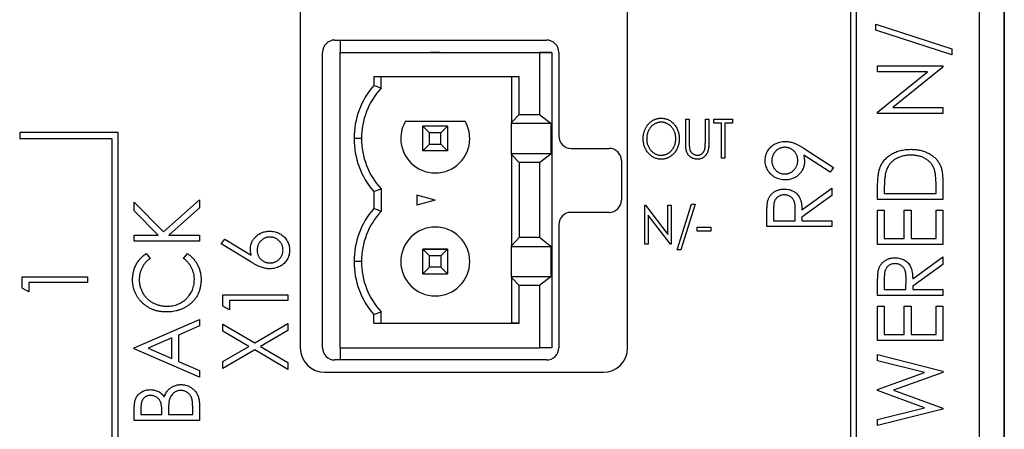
# Model space of a CAD drawing. Header units: millimetres. Extents: x 0 to 420, y 0 to 297.
# Tile 6 of 106: x 100 to 120, y 55 to 63. Entities that reach past the tile are written whole.
import ezdxf

# ---------------------------------------------------------------- set-up
doc = ezdxf.new("R2010")
doc.units = ezdxf.units.MM

msp = doc.modelspace()

# ---------------------------------------------------------------- linework, layer by layer
at = {"color": 7, "linetype": 'Continuous', "lineweight": 25}
for p, q in [((119.467, 38.799), (119.467, 97.999)), ((116.967, 44.424), (116.967, 85.424)), ((116.842, 85.299), (116.842, 44.549)), ((105.667, 84.924), (105.667, 56.424)), ((112.317, 56.424), (112.317, 84.924)), ((119.965, 82.899), (119.965, 38.199)), ((119.968, 38.199), (119.968, 82.499)), ((117.36, 62.999), (118.904, 62.497)), ((117.36, 62.873), (117.36, 62.999)), ((118.904, 62.371), (117.36, 62.873)), ((106.368, 62.674), (110.668, 62.674)), ((106.474, 62.674), (106.474, 62.424)), ((106.118, 56.424), (106.118, 62.424)), ((106.474, 62.424), (110.524, 62.424)), ((106.474, 56.424), (106.474, 62.424)), ((106.474, 62.424), (110.309, 62.424)), ((106.474, 62.424), (106.474, 62.424)), ((108.308, 62.424), (108.509, 62.424)), ((108.409, 62.424), (108.308, 62.424)), ((108.509, 62.424), (108.409, 62.424)), ((110.309, 62.424), (110.309, 62.424)), ((110.309, 62.424), (110.774, 62.424)), ((110.524, 62.424), (110.524, 61.161)), ((110.774, 62.424), (110.524, 62.424)), ((110.774, 62.424), (110.774, 56.424)), ((110.918, 62.424), (110.918, 60.724)), ((118.904, 62.497), (118.904, 62.371)), ((117.394, 62.032), (117.394, 62.151)), ((117.394, 62.151), (118.717, 62.151)), ((117.394, 61.209), (118.41, 62.032)), ((118.41, 62.032), (117.394, 62.032)), ((118.717, 62.124), (117.704, 61.303)), ((118.717, 62.151), (118.717, 62.124)), ((110.111, 61.924), (107.159, 61.924)), ((107.159, 61.924), (107.159, 61.751)), ((107.309, 61.693), (107.309, 61.924)), ((109.955, 61.924), (109.955, 60.996)), ((110.111, 61.161), (110.111, 61.924)), ((117.394, 61.184), (117.394, 61.209)), ((117.704, 61.303), (118.717, 61.303)), ((118.717, 61.303), (118.717, 61.184)), ((107.802, 61.024), (109.015, 61.024)), ((109.955, 60.996), (110.111, 61.161)), ((110.111, 61.161), (110.524, 61.161)), ((110.524, 61.161), (110.76, 60.976)), ((113.498, 61.067), (113.569, 61.067)), ((113.498, 60.588), (113.498, 61.067)), ((113.569, 61.067), (113.569, 60.592)), ((113.895, 60.592), (113.895, 61.067)), ((113.895, 61.067), (113.966, 61.067)), ((113.966, 61.067), (113.966, 60.588)), ((114.068, 60.986), (114.068, 61.067)), ((114.068, 61.067), (114.444, 61.067)), ((114.444, 61.067), (114.444, 60.986)), ((118.717, 61.184), (117.394, 61.184)), ((108.293, 60.79), (108.159, 60.924)), ((108.659, 60.924), (108.159, 60.924)), ((108.159, 60.424), (108.159, 60.924)), ((108.659, 60.924), (108.159, 60.924)), ((108.525, 60.79), (108.659, 60.924)), ((108.659, 60.924), (108.659, 60.424)), ((109.955, 60.976), (109.955, 60.996)), ((110.76, 60.976), (109.955, 60.976)), ((109.955, 60.371), (109.955, 60.976)), ((110.76, 60.371), (110.76, 60.976)), ((114.22, 60.986), (114.068, 60.986)), ((114.22, 60.274), (114.22, 60.986)), ((114.444, 60.986), (114.291, 60.986)), ((114.291, 60.986), (114.291, 60.274)), ((99.967, 60.799), (99.967, 60.674)), ((101.967, 60.799), (99.967, 60.799)), ((99.967, 60.674), (101.842, 60.674)), ((101.842, 60.674), (101.842, 44.924)), ((101.967, 44.799), (101.967, 60.799)), ((106.909, 60.674), (106.759, 60.674)), ((108.525, 60.79), (108.293, 60.79)), ((108.293, 60.558), (108.293, 60.79)), ((108.525, 60.558), (108.525, 60.79)), ((108.159, 60.424), (108.293, 60.558)), ((108.659, 60.424), (108.159, 60.424)), ((108.293, 60.558), (108.525, 60.558)), ((108.659, 60.424), (108.525, 60.558)), ((111.168, 60.474), (111.939, 60.474)), ((115.905, 60.471), (116.501, 60.088)), ((109.955, 60.352), (109.955, 60.371)), ((109.955, 60.371), (110.76, 60.371)), ((109.955, 60.352), (109.955, 58.496)), ((110.111, 60.186), (109.955, 60.352)), ((110.524, 60.186), (110.76, 60.371)), ((112.189, 60.224), (112.189, 59.424)), ((114.291, 60.274), (114.22, 60.274)), ((116.432, 59.989), (115.894, 60.334)), ((110.111, 60.186), (110.111, 58.661)), ((110.524, 60.186), (110.111, 60.186)), ((110.524, 60.186), (110.524, 58.661)), ((116.501, 60.088), (116.432, 59.989)), ((118.717, 59.821), (118.717, 59.437)), ((107.309, 59.654), (107.309, 59.193)), ((115.857, 59.224), (116.467, 59.664)), ((116.467, 59.664), (116.467, 59.514)), ((117.394, 59.437), (117.394, 59.687)), ((117.53, 59.641), (117.53, 59.556)), ((118.582, 59.556), (118.582, 59.695)), ((102.888, 58.776), (103.617, 59.43)), ((103.617, 59.43), (103.617, 59.266)), ((107.159, 59.597), (107.159, 59.251)), ((108.409, 59.424), (108.034, 59.524)), ((108.034, 59.524), (108.034, 59.323)), ((108.409, 59.424), (108.034, 59.323)), ((116.467, 59.514), (115.857, 59.074)), ((118.717, 59.437), (117.394, 59.437)), ((117.53, 59.556), (118.582, 59.556)), ((102.294, 59.204), (102.294, 59.379)), ((102.294, 59.379), (102.888, 58.776)), ((102.78, 58.709), (102.294, 59.204)), ((103.617, 59.266), (102.997, 58.709)), ((112.663, 59.317), (112.678, 59.317)), ((112.663, 58.524), (112.663, 59.317)), ((112.678, 59.317), (113.131, 58.723)), ((113.131, 59.317), (113.203, 59.317)), ((113.131, 58.723), (113.131, 59.317)), ((113.203, 59.317), (113.203, 58.524)), ((113.325, 58.412), (113.615, 59.338)), ((113.691, 59.338), (113.4, 58.412)), ((113.615, 59.338), (113.691, 59.338)), ((115.28, 59.222), (115.28, 59.003)), ((115.721, 59.003), (115.723, 59.217)), ((117.394, 59.216), (117.53, 59.216)), ((117.394, 58.521), (117.394, 59.216)), ((117.53, 59.216), (117.53, 58.64)), ((117.937, 59.216), (118.073, 59.216)), ((117.937, 58.64), (117.937, 59.216)), ((118.073, 59.216), (118.073, 58.64)), ((118.582, 59.216), (118.717, 59.216)), ((118.582, 58.64), (118.582, 59.216)), ((118.717, 59.216), (118.717, 58.521)), ((111.939, 59.174), (111.168, 59.174)), ((112.735, 59.116), (112.735, 58.524)), ((113.186, 58.524), (112.735, 59.116)), ((115.144, 58.884), (115.144, 59.127)), ((115.28, 59.003), (115.721, 59.003)), ((115.857, 59.074), (115.857, 59.003)), ((115.857, 59.003), (116.467, 59.003)), ((116.467, 59.003), (116.467, 58.884)), ((110.918, 58.924), (110.918, 56.424)), ((113.732, 58.87), (114.007, 58.87)), ((113.732, 58.788), (113.732, 58.87)), ((114.007, 58.87), (114.007, 58.788)), ((116.467, 58.884), (115.144, 58.884)), ((102.294, 58.591), (102.294, 58.709)), ((102.294, 58.709), (102.78, 58.709)), ((102.997, 58.709), (103.617, 58.709)), ((103.617, 58.709), (103.617, 58.591)), ((104.06, 58.536), (104.136, 58.632)), ((104.136, 58.632), (104.669, 58.304)), ((109.955, 58.496), (110.111, 58.661)), ((110.524, 58.661), (110.111, 58.661)), ((110.76, 58.476), (110.524, 58.661)), ((114.007, 58.788), (113.732, 58.788)), ((117.53, 58.64), (117.937, 58.64)), ((118.073, 58.64), (118.582, 58.64)), ((103.617, 58.591), (102.294, 58.591)), ((104.664, 58.165), (104.06, 58.536)), ((108.159, 57.924), (108.159, 58.424)), ((108.159, 58.424), (108.293, 58.29)), ((108.659, 58.424), (108.159, 58.424)), ((108.159, 58.424), (108.659, 58.424)), ((108.525, 58.29), (108.659, 58.424)), ((108.659, 58.424), (108.659, 57.924)), ((109.955, 58.476), (109.955, 58.496)), ((110.76, 58.476), (109.955, 58.476)), ((109.955, 57.871), (109.955, 58.476)), ((110.76, 57.871), (110.76, 58.476)), ((112.735, 58.524), (112.663, 58.524)), ((113.203, 58.524), (113.186, 58.524)), ((113.4, 58.412), (113.325, 58.412)), ((118.717, 58.521), (117.394, 58.521)), ((102.537, 58.336), (102.617, 58.239)), ((103.295, 58.239), (103.374, 58.336)), ((108.293, 58.058), (108.293, 58.29)), ((108.525, 58.29), (108.293, 58.29)), ((108.525, 58.29), (108.525, 58.058)), ((118.107, 57.826), (118.717, 58.267)), ((118.717, 58.267), (118.717, 58.117)), ((106.909, 58.174), (106.759, 58.174)), ((108.293, 58.058), (108.159, 57.924)), ((108.525, 58.058), (108.293, 58.058)), ((108.525, 58.058), (108.659, 57.924)), ((118.717, 58.117), (118.107, 57.676)), ((100.019, 57.632), (100.019, 57.866)), ((100.019, 57.866), (101.342, 57.866)), ((101.342, 57.866), (101.342, 57.748)), ((108.159, 57.924), (108.659, 57.924)), ((109.955, 57.852), (109.955, 57.871)), ((109.955, 57.871), (110.76, 57.871)), ((109.955, 57.852), (109.955, 56.924)), ((110.111, 57.686), (109.955, 57.852)), ((110.76, 57.871), (110.524, 57.686)), ((117.53, 57.825), (117.53, 57.605)), ((117.971, 57.605), (117.973, 57.82)), ((100.155, 57.561), (100.019, 57.632)), ((100.155, 57.748), (100.155, 57.561)), ((101.342, 57.748), (100.155, 57.748)), ((110.111, 56.924), (110.111, 57.686)), ((110.524, 57.686), (110.111, 57.686)), ((110.524, 57.686), (110.524, 56.424)), ((117.394, 57.486), (117.394, 57.729)), ((117.53, 57.605), (117.971, 57.605)), ((118.107, 57.676), (118.107, 57.605)), ((118.107, 57.605), (118.717, 57.605)), ((118.717, 57.605), (118.717, 57.486)), ((104.094, 57.267), (104.094, 57.501)), ((104.094, 57.501), (105.417, 57.501)), ((105.417, 57.501), (105.417, 57.382)), ((118.717, 57.486), (117.394, 57.486)), ((104.23, 57.196), (104.094, 57.267)), ((104.23, 57.382), (104.23, 57.196)), ((105.417, 57.382), (104.23, 57.382)), ((117.394, 57.266), (117.53, 57.266)), ((117.394, 56.571), (117.394, 57.266)), ((117.53, 57.266), (117.53, 56.689)), ((117.937, 56.689), (117.937, 57.266)), ((117.937, 57.266), (118.073, 57.266)), ((118.073, 57.266), (118.073, 56.689)), ((118.582, 57.266), (118.717, 57.266)), ((118.582, 56.689), (118.582, 57.266)), ((118.717, 57.266), (118.717, 56.571)), ((107.159, 56.924), (107.159, 57.097)), ((107.309, 56.924), (107.309, 57.154)), ((102.294, 56.42), (103.617, 56.996)), ((103.617, 56.865), (103.193, 56.68)), ((103.617, 56.996), (103.617, 56.865)), ((104.094, 56.759), (104.094, 56.899)), ((104.094, 56.899), (104.741, 56.52)), ((104.741, 56.52), (105.417, 56.916)), ((105.417, 56.916), (105.417, 56.776)), ((107.159, 56.924), (110.111, 56.924)), ((107.159, 56.924), (107.309, 56.924)), ((107.309, 56.924), (107.309, 56.924)), ((107.309, 56.924), (109.955, 56.924)), ((110.111, 56.924), (109.955, 56.924)), ((109.955, 56.924), (109.955, 56.924)), ((103.058, 56.621), (102.576, 56.411)), ((103.058, 56.201), (103.058, 56.621)), ((103.193, 56.68), (103.193, 56.142)), ((104.622, 56.449), (104.094, 56.759)), ((105.417, 56.776), (104.861, 56.449)), ((117.53, 56.689), (117.937, 56.689)), ((118.073, 56.689), (118.582, 56.689)), ((102.294, 56.403), (102.294, 56.42)), ((103.617, 55.826), (102.294, 56.403)), ((102.576, 56.411), (103.058, 56.201)), ((104.094, 56.14), (104.622, 56.449)), ((104.861, 56.449), (105.417, 56.123)), ((106.474, 56.424), (106.474, 56.174)), ((106.474, 56.424), (110.524, 56.424)), ((110.774, 56.424), (110.524, 56.424)), ((118.717, 56.571), (117.394, 56.571)), ((104.741, 56.379), (104.094, 56)), ((105.417, 55.983), (104.741, 56.379)), ((117.394, 56.16), (117.394, 56.282)), ((117.394, 56.282), (118.717, 55.944)), ((103.193, 56.142), (103.617, 55.957)), ((104.094, 56), (104.094, 56.14)), ((105.417, 56.123), (105.417, 55.983)), ((110.668, 56.174), (106.368, 56.174)), ((118.344, 55.918), (117.394, 56.16)), ((103.617, 55.957), (103.617, 55.826)), ((106.167, 55.924), (111.817, 55.924)), ((117.394, 55.577), (118.344, 55.918)), ((118.717, 55.92), (117.717, 55.561)), ((118.717, 55.944), (118.717, 55.92)), ((117.394, 55.551), (117.394, 55.577)), ((118.344, 55.205), (117.394, 55.551)), ((117.717, 55.561), (118.717, 55.198)), ((102.43, 55.205), (102.43, 55.063)), ((103.482, 55.063), (103.482, 55.216)), ((103.617, 55.279), (103.617, 54.944)), ((117.394, 54.964), (118.344, 55.205)), ((102.294, 54.944), (102.294, 55.183)), ((102.43, 55.063), (102.854, 55.063)), ((102.854, 55.063), (102.854, 55.133)), ((102.99, 55.133), (102.99, 55.063)), ((102.99, 55.063), (103.482, 55.063)), ((118.717, 55.176), (117.394, 54.841)), ((118.717, 55.198), (118.717, 55.176)), ((103.617, 54.944), (102.294, 54.944)), ((117.394, 54.841), (117.394, 54.964))]:
    msp.add_line(p, q, dxfattribs=at)
for centre, radius, start, end in [((106.368, 62.424), 0.25, 90, 180), ((110.668, 62.424), 0.25, 0, 90), ((108.409, 60.674), 1.65, 139.2509, 180), ((108.409, 60.674), 1.5, 137.1666, 180), ((108.409, 60.674), 0.7, 150, 180), ((108.409, 60.674), 0.7, 0, 30), ((108.409, 60.674), 1.65, 180, 220.7491), ((108.409, 60.674), 1.5, 180, 222.8334), ((108.409, 60.674), 0.7, 180, 0), ((111.168, 60.724), 0.25, 180, 270), ((111.939, 60.224), 0.25, 0, 90), ((111.939, 59.424), 0.25, 270, 0), ((108.409, 58.174), 1.65, 139.2509, 180), ((108.409, 58.174), 1.5, 137.1666, 180), ((111.168, 58.924), 0.25, 90, 180), ((108.409, 58.174), 0.7, 0, 180), ((108.409, 58.174), 0.7, 0, 180), ((108.409, 58.174), 1.65, 180, 220.7491), ((108.409, 58.174), 1.5, 180, 222.8334), ((108.409, 58.174), 0.7, 180, 0), ((106.167, 56.424), 0.5, 180, 270), ((106.368, 56.424), 0.25, 180, 270), ((110.668, 56.424), 0.25, 270, 0), ((111.817, 56.424), 0.5, 270, 0)]:
    msp.add_arc(centre, radius, start, end, dxfattribs=at)
for points in [[(107.309, 61.693), (107.259, 61.713), (107.209, 61.732), (107.159, 61.751)], [(107.159, 59.597), (107.209, 59.615), (107.259, 59.634), (107.309, 59.654)], [(107.309, 59.193), (107.259, 59.213), (107.209, 59.232), (107.159, 59.251)], [(107.159, 57.097), (107.209, 57.115), (107.259, 57.134), (107.309, 57.154)]]:
    msp.add_open_spline(points, degree=3, dxfattribs=at)
for points, knots in [([(112.633, 60.667), (112.633, 60.676), (112.633, 60.695), (112.635, 60.723), (112.639, 60.75), (112.645, 60.777), (112.651, 60.804), (112.66, 60.829), (112.67, 60.855), (112.681, 60.879), (112.694, 60.903), (112.707, 60.926), (112.722, 60.947), (112.738, 60.967), (112.755, 60.985), (112.774, 61.002), (112.793, 61.018), (112.813, 61.033), (112.834, 61.046), (112.856, 61.057), (112.878, 61.066), (112.901, 61.074), (112.923, 61.08), (112.947, 61.084), (112.971, 61.087), (112.987, 61.088), (112.995, 61.088)], [0, 0, 0, 0, 0.045922, 0.091196, 0.135982, 0.180387, 0.22436, 0.268316, 0.312327, 0.356293, 0.400133, 0.442725, 0.484725, 0.525806, 0.566679, 0.607176, 0.647857, 0.688358, 0.728651, 0.767868, 0.806911, 0.845405, 0.883563, 0.922106, 0.96078, 1, 1, 1, 1]), ([(112.998, 61.006), (112.991, 61.006), (112.978, 61.006), (112.96, 61.004), (112.941, 61), (112.922, 60.995), (112.904, 60.989), (112.886, 60.981), (112.868, 60.972), (112.851, 60.961), (112.834, 60.949), (112.818, 60.936), (112.803, 60.923), (112.789, 60.908), (112.776, 60.892), (112.764, 60.875), (112.753, 60.857), (112.743, 60.839), (112.734, 60.819), (112.726, 60.799), (112.719, 60.778), (112.713, 60.757), (112.709, 60.736), (112.706, 60.713), (112.704, 60.69), (112.704, 60.675), (112.704, 60.667)], [0, 0, 0, 0, 0.038646, 0.076895, 0.114898, 0.153535, 0.192208, 0.231525, 0.271503, 0.312618, 0.353885, 0.394964, 0.43585, 0.476721, 0.517756, 0.559133, 0.601294, 0.644145, 0.68713, 0.730403, 0.774013, 0.817914, 0.862175, 0.907275, 0.953058, 1, 1, 1, 1]), ([(112.995, 61.088), (113.008, 61.087), (113.033, 61.087), (113.07, 61.081), (113.106, 61.071), (113.14, 61.058), (113.172, 61.041), (113.203, 61.02), (113.232, 60.996), (113.26, 60.968), (113.284, 60.937), (113.306, 60.904), (113.324, 60.869), (113.34, 60.833), (113.351, 60.795), (113.359, 60.755), (113.365, 60.714), (113.365, 60.685), (113.365, 60.671)], [0, 0, 0, 0, 0.062177, 0.122392, 0.181409, 0.239738, 0.298383, 0.357852, 0.418781, 0.482217, 0.546197, 0.609068, 0.671831, 0.734621, 0.798486, 0.863494, 0.930695, 1, 1, 1, 1]), ([(113.294, 60.671), (113.294, 60.679), (113.294, 60.694), (113.292, 60.716), (113.289, 60.738), (113.285, 60.76), (113.279, 60.781), (113.273, 60.801), (113.265, 60.821), (113.256, 60.84), (113.246, 60.858), (113.234, 60.876), (113.222, 60.893), (113.209, 60.908), (113.195, 60.923), (113.18, 60.937), (113.164, 60.949), (113.147, 60.961), (113.129, 60.972), (113.111, 60.981), (113.093, 60.989), (113.074, 60.995), (113.056, 61), (113.036, 61.004), (113.017, 61.006), (113.004, 61.006), (112.998, 61.006)], [0, 0, 0, 0, 0.0463507, 0.0918612, 0.1363735, 0.1803655, 0.223612, 0.266355, 0.3089592, 0.3516986, 0.3940324, 0.4356951, 0.4768549, 0.5178917, 0.5585724, 0.5995195, 0.6409414, 0.6825121, 0.7239414, 0.7645278, 0.8044714, 0.8437851, 0.8827701, 0.9217538, 0.960676, 1, 1, 1, 1]), ([(113, 60.253), (112.988, 60.254), (112.963, 60.254), (112.926, 60.26), (112.891, 60.27), (112.857, 60.283), (112.825, 60.3), (112.795, 60.321), (112.766, 60.346), (112.739, 60.374), (112.714, 60.405), (112.692, 60.437), (112.674, 60.472), (112.659, 60.508), (112.647, 60.545), (112.639, 60.585), (112.634, 60.625), (112.633, 60.653), (112.633, 60.667)], [0, 0, 0, 0, 0.061547, 0.121417, 0.179996, 0.238315, 0.297126, 0.356943, 0.418489, 0.482417, 0.547075, 0.610613, 0.673814, 0.736892, 0.800447, 0.865133, 0.931509, 1, 1, 1, 1]), ([(112.704, 60.667), (112.704, 60.656), (112.705, 60.633), (112.709, 60.6), (112.716, 60.569), (112.725, 60.538), (112.737, 60.509), (112.752, 60.482), (112.77, 60.455), (112.79, 60.431), (112.812, 60.408), (112.835, 60.389), (112.859, 60.372), (112.885, 60.358), (112.911, 60.348), (112.939, 60.34), (112.968, 60.335), (112.988, 60.335), (112.998, 60.335)], [0, 0, 0, 0, 0.069644, 0.136865, 0.202081, 0.266184, 0.329858, 0.393143, 0.45677, 0.521585, 0.58561, 0.646875, 0.706483, 0.764859, 0.822538, 0.880611, 0.939356, 1, 1, 1, 1]), ([(112.998, 60.335), (113.004, 60.335), (113.018, 60.335), (113.037, 60.337), (113.057, 60.341), (113.076, 60.346), (113.094, 60.352), (113.113, 60.359), (113.131, 60.368), (113.148, 60.379), (113.165, 60.39), (113.181, 60.403), (113.196, 60.416), (113.209, 60.431), (113.223, 60.447), (113.235, 60.464), (113.246, 60.481), (113.256, 60.5), (113.265, 60.519), (113.273, 60.54), (113.279, 60.56), (113.285, 60.581), (113.289, 60.603), (113.292, 60.625), (113.294, 60.648), (113.294, 60.663), (113.294, 60.671)], [0, 0, 0, 0, 0.040115, 0.07979, 0.119238, 0.15837, 0.197615, 0.237148, 0.277138, 0.317796, 0.358752, 0.399056, 0.439598, 0.479891, 0.520553, 0.561799, 0.603389, 0.646106, 0.689245, 0.732265, 0.775436, 0.819119, 0.863241, 0.907884, 0.953523, 1, 1, 1, 1]), ([(113.365, 60.671), (113.365, 60.657), (113.365, 60.628), (113.359, 60.587), (113.351, 60.547), (113.339, 60.509), (113.325, 60.473), (113.306, 60.438), (113.285, 60.405), (113.26, 60.374), (113.233, 60.346), (113.204, 60.321), (113.174, 60.3), (113.142, 60.283), (113.108, 60.27), (113.074, 60.26), (113.037, 60.254), (113.013, 60.254), (113, 60.253)], [0, 0, 0, 0, 0.069354, 0.13659, 0.201875, 0.266013, 0.329552, 0.392826, 0.456498, 0.521199, 0.585157, 0.646357, 0.705963, 0.764176, 0.82197, 0.880157, 0.939118, 1, 1, 1, 1]), ([(115.11, 60.229), (115.111, 60.246), (115.113, 60.28), (115.123, 60.33), (115.139, 60.378), (115.163, 60.424), (115.192, 60.466), (115.227, 60.504), (115.267, 60.537), (115.312, 60.564), (115.361, 60.586), (115.411, 60.602), (115.464, 60.612), (115.499, 60.613), (115.517, 60.614)], [0, 0, 0, 0, 0.08311, 0.164175, 0.244873, 0.327035, 0.409498, 0.491369, 0.573923, 0.659258, 0.744887, 0.829619, 0.913946, 1, 1, 1, 1]), ([(115.517, 60.614), (115.531, 60.614), (115.559, 60.613), (115.602, 60.607), (115.645, 60.597), (115.691, 60.583), (115.739, 60.564), (115.79, 60.538), (115.847, 60.507), (115.885, 60.483), (115.905, 60.471)], [0, 0, 0, 0, 0.0991813, 0.2011075, 0.3078252, 0.4188129, 0.5397556, 0.6763726, 0.8297419, 1, 1, 1, 1]), ([(113.511, 60.421), (113.51, 60.425), (113.507, 60.434), (113.505, 60.449), (113.503, 60.467), (113.501, 60.486), (113.5, 60.509), (113.498, 60.533), (113.498, 60.56), (113.498, 60.578), (113.498, 60.588)], [0, 0, 0, 0, 0.077744, 0.168993, 0.273837, 0.391627, 0.523269, 0.668082, 0.826971, 1, 1, 1, 1]), ([(113.739, 60.253), (113.732, 60.253), (113.718, 60.254), (113.698, 60.256), (113.678, 60.26), (113.66, 60.264), (113.642, 60.271), (113.624, 60.279), (113.608, 60.288), (113.592, 60.299), (113.578, 60.311), (113.564, 60.324), (113.552, 60.338), (113.541, 60.352), (113.532, 60.368), (113.523, 60.385), (113.516, 60.402), (113.513, 60.415), (113.511, 60.421)], [0, 0, 0, 0, 0.068755, 0.135203, 0.200334, 0.263333, 0.325901, 0.38763, 0.449413, 0.511204, 0.572985, 0.633723, 0.693851, 0.754125, 0.813934, 0.874921, 0.936782, 1, 1, 1, 1]), ([(113.569, 60.592), (113.569, 60.585), (113.569, 60.572), (113.569, 60.554), (113.57, 60.538), (113.569, 60.524), (113.57, 60.512), (113.57, 60.501), (113.571, 60.493), (113.572, 60.488), (113.572, 60.486)], [0, 0, 0, 0, 0.191116, 0.362676, 0.516201, 0.650141, 0.766103, 0.862519, 0.941003, 1, 1, 1, 1]), ([(113.572, 60.486), (113.573, 60.479), (113.575, 60.464), (113.58, 60.444), (113.587, 60.425), (113.596, 60.408), (113.607, 60.393), (113.62, 60.379), (113.637, 60.367), (113.655, 60.355), (113.675, 60.346), (113.695, 60.34), (113.715, 60.335), (113.728, 60.335), (113.735, 60.335)], [0, 0, 0, 0, 0.091773, 0.178001, 0.258342, 0.335101, 0.410232, 0.488546, 0.571185, 0.659811, 0.749047, 0.835056, 0.918241, 1, 1, 1, 1]), ([(113.735, 60.335), (113.741, 60.335), (113.752, 60.335), (113.77, 60.338), (113.786, 60.344), (113.802, 60.351), (113.818, 60.36), (113.832, 60.371), (113.845, 60.383), (113.856, 60.397), (113.866, 60.413), (113.875, 60.43), (113.882, 60.449), (113.886, 60.462), (113.887, 60.469)], [0, 0, 0, 0, 0.079131, 0.15715, 0.236889, 0.317658, 0.399537, 0.479666, 0.561134, 0.642949, 0.726745, 0.814224, 0.904366, 1, 1, 1, 1]), ([(113.966, 60.588), (113.966, 60.579), (113.966, 60.562), (113.965, 60.538), (113.963, 60.514), (113.961, 60.492), (113.959, 60.471), (113.956, 60.452), (113.952, 60.433), (113.948, 60.416), (113.942, 60.4), (113.936, 60.384), (113.929, 60.369), (113.92, 60.355), (113.91, 60.34), (113.899, 60.327), (113.887, 60.314), (113.873, 60.302), (113.859, 60.29), (113.844, 60.28), (113.829, 60.272), (113.812, 60.265), (113.795, 60.26), (113.777, 60.256), (113.758, 60.254), (113.745, 60.253), (113.739, 60.253)], [0, 0, 0, 0, 0.0566408, 0.1105256, 0.1620451, 0.2105533, 0.2564092, 0.2997084, 0.3408678, 0.3792117, 0.4161312, 0.4529098, 0.4897377, 0.5266833, 0.5643714, 0.6021428, 0.6409903, 0.68082, 0.7206511, 0.7597774, 0.7984895, 0.8375927, 0.8768314, 0.9166307, 0.9575739, 1, 1, 1, 1]), ([(113.887, 60.469), (113.888, 60.471), (113.889, 60.478), (113.891, 60.488), (113.892, 60.501), (113.893, 60.515), (113.894, 60.531), (113.894, 60.55), (113.894, 60.57), (113.895, 60.584), (113.895, 60.592)], [0, 0, 0, 0, 0.06962, 0.155293, 0.257298, 0.373404, 0.506035, 0.655281, 0.819931, 1, 1, 1, 1]), ([(115.509, 60.495), (115.5, 60.495), (115.482, 60.495), (115.457, 60.491), (115.432, 60.485), (115.408, 60.476), (115.385, 60.465), (115.363, 60.451), (115.342, 60.435), (115.323, 60.416), (115.305, 60.396), (115.289, 60.375), (115.276, 60.352), (115.265, 60.328), (115.257, 60.304), (115.25, 60.278), (115.247, 60.251), (115.246, 60.233), (115.246, 60.223)], [0, 0, 0, 0, 0.063715, 0.125465, 0.185827, 0.246225, 0.305962, 0.36714, 0.430027, 0.494208, 0.558933, 0.621564, 0.683699, 0.745439, 0.807407, 0.869606, 0.933768, 1, 1, 1, 1]), ([(115.772, 60.229), (115.772, 60.239), (115.771, 60.257), (115.768, 60.284), (115.762, 60.31), (115.753, 60.335), (115.742, 60.358), (115.729, 60.38), (115.713, 60.401), (115.695, 60.42), (115.676, 60.438), (115.655, 60.453), (115.633, 60.466), (115.61, 60.477), (115.586, 60.485), (115.561, 60.491), (115.536, 60.495), (115.518, 60.495), (115.509, 60.495)], [0, 0, 0, 0, 0.0679868, 0.1332497, 0.1965224, 0.258346, 0.3196987, 0.3811989, 0.4432729, 0.5065933, 0.5704239, 0.6317404, 0.6923698, 0.7525692, 0.8129856, 0.8736416, 0.9358453, 1, 1, 1, 1]), ([(117.442, 60.081), (117.448, 60.095), (117.46, 60.124), (117.481, 60.164), (117.506, 60.202), (117.533, 60.238), (117.565, 60.271), (117.598, 60.302), (117.636, 60.33), (117.676, 60.356), (117.718, 60.379), (117.763, 60.4), (117.81, 60.416), (117.858, 60.431), (117.909, 60.441), (117.962, 60.449), (118.017, 60.454), (118.054, 60.454), (118.073, 60.455)], [0, 0, 0, 0, 0.059398, 0.117804, 0.175649, 0.233437, 0.291249, 0.349576, 0.409329, 0.470372, 0.532591, 0.595119, 0.658625, 0.723231, 0.789405, 0.857649, 0.927742, 1, 1, 1, 1]), ([(118.073, 60.455), (118.089, 60.454), (118.121, 60.454), (118.169, 60.45), (118.215, 60.444), (118.259, 60.436), (118.302, 60.424), (118.344, 60.411), (118.384, 60.395), (118.422, 60.377), (118.459, 60.356), (118.493, 60.334), (118.525, 60.311), (118.554, 60.286), (118.581, 60.26), (118.605, 60.232), (118.626, 60.203), (118.646, 60.172), (118.663, 60.139), (118.678, 60.103), (118.69, 60.064), (118.7, 60.021), (118.708, 59.976), (118.713, 59.927), (118.717, 59.875), (118.717, 59.839), (118.717, 59.821)], [0, 0, 0, 0, 0.047591, 0.093744, 0.138658, 0.182637, 0.225674, 0.268046, 0.309925, 0.35122, 0.391858, 0.430949, 0.469216, 0.506063, 0.542432, 0.578163, 0.613445, 0.648473, 0.684358, 0.722083, 0.761938, 0.803977, 0.848876, 0.896245, 0.946758, 1, 1, 1, 1]), ([(115.516, 59.834), (115.497, 59.834), (115.461, 59.836), (115.408, 59.846), (115.358, 59.861), (115.311, 59.884), (115.267, 59.911), (115.228, 59.945), (115.194, 59.985), (115.164, 60.028), (115.14, 60.076), (115.123, 60.125), (115.112, 60.177), (115.111, 60.211), (115.11, 60.229)], [0, 0, 0, 0, 0.087997, 0.17259, 0.255416, 0.33777, 0.419853, 0.500918, 0.583128, 0.667302, 0.751896, 0.83432, 0.916592, 1, 1, 1, 1]), ([(115.246, 60.223), (115.246, 60.214), (115.247, 60.196), (115.25, 60.169), (115.257, 60.144), (115.265, 60.119), (115.276, 60.096), (115.289, 60.073), (115.305, 60.052), (115.323, 60.032), (115.342, 60.013), (115.363, 59.997), (115.385, 59.983), (115.408, 59.972), (115.432, 59.963), (115.457, 59.957), (115.482, 59.953), (115.5, 59.953), (115.509, 59.953)], [0, 0, 0, 0, 0.065749, 0.129427, 0.191764, 0.253273, 0.315151, 0.37688, 0.44016, 0.505029, 0.569352, 0.632379, 0.693358, 0.753228, 0.81376, 0.874256, 0.936143, 1, 1, 1, 1]), ([(115.509, 59.953), (115.518, 59.953), (115.536, 59.953), (115.561, 59.957), (115.586, 59.964), (115.61, 59.973), (115.633, 59.984), (115.655, 59.998), (115.676, 60.015), (115.695, 60.033), (115.713, 60.054), (115.729, 60.076), (115.742, 60.099), (115.753, 60.123), (115.762, 60.148), (115.768, 60.174), (115.771, 60.201), (115.772, 60.22), (115.772, 60.229)], [0, 0, 0, 0, 0.06315, 0.124352, 0.184331, 0.244411, 0.304455, 0.36509, 0.427313, 0.492238, 0.556859, 0.620451, 0.682573, 0.744649, 0.806658, 0.86952, 0.933732, 1, 1, 1, 1]), ([(115.908, 60.205), (115.907, 60.192), (115.907, 60.167), (115.901, 60.13), (115.892, 60.095), (115.88, 60.061), (115.864, 60.029), (115.844, 59.998), (115.821, 59.969), (115.795, 59.941), (115.766, 59.916), (115.735, 59.894), (115.702, 59.875), (115.668, 59.86), (115.632, 59.848), (115.595, 59.84), (115.556, 59.835), (115.529, 59.834), (115.516, 59.834)], [0, 0, 0, 0, 0.063088, 0.124533, 0.184917, 0.244589, 0.304103, 0.364497, 0.426297, 0.490191, 0.554237, 0.61709, 0.679069, 0.741215, 0.803503, 0.867214, 0.932529, 1, 1, 1, 1]), ([(115.894, 60.334), (115.898, 60.312), (115.906, 60.269), (115.907, 60.226), (115.908, 60.205)], [0, 0, 0, 0, 0.511622, 1, 1, 1, 1]), ([(118.072, 60.336), (118.057, 60.336), (118.026, 60.335), (117.982, 60.331), (117.939, 60.324), (117.898, 60.315), (117.858, 60.303), (117.82, 60.289), (117.784, 60.271), (117.75, 60.252), (117.718, 60.229), (117.688, 60.205), (117.662, 60.178), (117.637, 60.15), (117.616, 60.119), (117.596, 60.087), (117.58, 60.052), (117.572, 60.027), (117.567, 60.015)], [0, 0, 0, 0, 0.072235, 0.141829, 0.209054, 0.274618, 0.338839, 0.40167, 0.463864, 0.525432, 0.586208, 0.645431, 0.704074, 0.762298, 0.820336, 0.879142, 0.938766, 1, 1, 1, 1]), ([(118.548, 60.043), (118.544, 60.054), (118.535, 60.076), (118.52, 60.108), (118.502, 60.137), (118.482, 60.166), (118.459, 60.191), (118.433, 60.215), (118.406, 60.238), (118.376, 60.258), (118.344, 60.276), (118.31, 60.292), (118.275, 60.306), (118.238, 60.317), (118.199, 60.326), (118.158, 60.332), (118.116, 60.335), (118.087, 60.336), (118.072, 60.336)], [0, 0, 0, 0, 0.059658, 0.118319, 0.176002, 0.23344, 0.290884, 0.349178, 0.408074, 0.468667, 0.53039, 0.592632, 0.655752, 0.720395, 0.787156, 0.855716, 0.926408, 1, 1, 1, 1]), ([(117.394, 59.687), (117.395, 59.709), (117.395, 59.751), (117.397, 59.812), (117.401, 59.868), (117.406, 59.92), (117.412, 59.967), (117.42, 60.009), (117.43, 60.047), (117.438, 60.07), (117.442, 60.081)], [0, 0, 0, 0, 0.1643442, 0.3167935, 0.4581469, 0.5885633, 0.7074923, 0.8152688, 0.9128975, 1, 1, 1, 1]), ([(117.567, 60.015), (117.564, 60.005), (117.558, 59.983), (117.55, 59.948), (117.544, 59.908), (117.539, 59.863), (117.535, 59.814), (117.532, 59.761), (117.53, 59.703), (117.53, 59.662), (117.53, 59.641)], [0, 0, 0, 0, 0.084774, 0.180312, 0.28709, 0.406015, 0.536482, 0.678682, 0.833402, 1, 1, 1, 1]), ([(118.582, 59.695), (118.582, 59.715), (118.581, 59.754), (118.58, 59.81), (118.577, 59.86), (118.574, 59.906), (118.569, 59.947), (118.563, 59.984), (118.557, 60.015), (118.551, 60.034), (118.548, 60.043)], [0, 0, 0, 0, 0.172244, 0.3301934, 0.475432, 0.6065481, 0.7244263, 0.8291286, 0.9204072, 1, 1, 1, 1]), ([(115.162, 59.403), (115.165, 59.412), (115.17, 59.429), (115.18, 59.454), (115.191, 59.479), (115.205, 59.502), (115.221, 59.523), (115.238, 59.543), (115.257, 59.562), (115.279, 59.579), (115.302, 59.596), (115.326, 59.609), (115.351, 59.621), (115.378, 59.631), (115.407, 59.638), (115.436, 59.643), (115.467, 59.647), (115.488, 59.647), (115.498, 59.647)], [0, 0, 0, 0, 0.061387, 0.121495, 0.181089, 0.240038, 0.298644, 0.35799, 0.418441, 0.480043, 0.541867, 0.604173, 0.666682, 0.729899, 0.794538, 0.860455, 0.929211, 1, 1, 1, 1]), ([(115.498, 59.647), (115.516, 59.647), (115.55, 59.646), (115.6, 59.637), (115.646, 59.622), (115.69, 59.601), (115.728, 59.575), (115.763, 59.544), (115.791, 59.507), (115.811, 59.472), (115.824, 59.442), (115.833, 59.417), (115.84, 59.39), (115.846, 59.361), (115.851, 59.329), (115.854, 59.296), (115.856, 59.26), (115.857, 59.236), (115.857, 59.224)], [0, 0, 0, 0, 0.083484, 0.162613, 0.23918, 0.314494, 0.388385, 0.460717, 0.533791, 0.609022, 0.648239, 0.690365, 0.734562, 0.781635, 0.831635, 0.884694, 0.940506, 1, 1, 1, 1]), ([(115.144, 59.127), (115.144, 59.143), (115.145, 59.175), (115.145, 59.219), (115.147, 59.26), (115.149, 59.296), (115.151, 59.329), (115.154, 59.357), (115.158, 59.381), (115.161, 59.396), (115.162, 59.403)], [0, 0, 0, 0, 0.176242, 0.33814, 0.484799, 0.617149, 0.734395, 0.837422, 0.92561, 1, 1, 1, 1]), ([(115.498, 59.529), (115.487, 59.528), (115.466, 59.527), (115.436, 59.521), (115.406, 59.51), (115.379, 59.495), (115.354, 59.477), (115.333, 59.456), (115.316, 59.432), (115.304, 59.41), (115.297, 59.39), (115.293, 59.373), (115.289, 59.353), (115.286, 59.332), (115.283, 59.308), (115.281, 59.281), (115.28, 59.253), (115.28, 59.233), (115.28, 59.222)], [0, 0, 0, 0, 0.074206, 0.146692, 0.218332, 0.29067, 0.362618, 0.431553, 0.499554, 0.567987, 0.604677, 0.646293, 0.69288, 0.744014, 0.799888, 0.86174, 0.928424, 1, 1, 1, 1]), ([(115.723, 59.217), (115.723, 59.228), (115.723, 59.247), (115.721, 59.275), (115.72, 59.301), (115.717, 59.325), (115.714, 59.347), (115.709, 59.367), (115.704, 59.385), (115.697, 59.406), (115.685, 59.43), (115.667, 59.456), (115.645, 59.477), (115.619, 59.496), (115.592, 59.51), (115.562, 59.521), (115.53, 59.527), (115.509, 59.528), (115.498, 59.529)], [0, 0, 0, 0, 0.068884, 0.133004, 0.192369, 0.247684, 0.298447, 0.344783, 0.387444, 0.426058, 0.498477, 0.568226, 0.638295, 0.709239, 0.781676, 0.852765, 0.925523, 1, 1, 1, 1]), ([(104.654, 58.431), (104.654, 58.444), (104.655, 58.468), (104.661, 58.503), (104.669, 58.537), (104.682, 58.57), (104.698, 58.601), (104.717, 58.631), (104.741, 58.659), (104.767, 58.686), (104.796, 58.71), (104.827, 58.732), (104.859, 58.75), (104.893, 58.765), (104.929, 58.776), (104.967, 58.784), (105.006, 58.789), (105.032, 58.79), (105.046, 58.79)], [0, 0, 0, 0, 0.062336, 0.122575, 0.18178, 0.240337, 0.299229, 0.359107, 0.420874, 0.484533, 0.548761, 0.611874, 0.674431, 0.737008, 0.800466, 0.865032, 0.93142, 1, 1, 1, 1]), ([(105.053, 58.671), (105.044, 58.671), (105.026, 58.67), (105, 58.667), (104.975, 58.661), (104.952, 58.652), (104.929, 58.641), (104.907, 58.627), (104.886, 58.612), (104.866, 58.593), (104.848, 58.573), (104.833, 58.552), (104.819, 58.53), (104.808, 58.507), (104.8, 58.482), (104.794, 58.457), (104.791, 58.431), (104.79, 58.413), (104.79, 58.404)], [0, 0, 0, 0, 0.0648309, 0.1269604, 0.1883952, 0.24925, 0.3097328, 0.3710363, 0.4340131, 0.4982444, 0.5629851, 0.6255799, 0.6876381, 0.7486945, 0.8097246, 0.8717762, 0.934535, 1, 1, 1, 1]), ([(105.046, 58.79), (105.065, 58.789), (105.101, 58.788), (105.154, 58.779), (105.204, 58.763), (105.252, 58.741), (105.295, 58.714), (105.334, 58.681), (105.369, 58.643), (105.398, 58.6), (105.422, 58.553), (105.439, 58.505), (105.449, 58.454), (105.451, 58.42), (105.451, 58.402)], [0, 0, 0, 0, 0.088778, 0.174465, 0.258026, 0.341522, 0.42365, 0.50461, 0.586282, 0.669913, 0.753551, 0.835366, 0.917121, 1, 1, 1, 1]), ([(105.316, 58.408), (105.315, 58.417), (105.315, 58.435), (105.311, 58.461), (105.305, 58.486), (105.297, 58.509), (105.286, 58.532), (105.272, 58.554), (105.257, 58.575), (105.239, 58.594), (105.22, 58.612), (105.199, 58.628), (105.177, 58.641), (105.154, 58.652), (105.13, 58.661), (105.105, 58.667), (105.08, 58.67), (105.062, 58.671), (105.053, 58.671)], [0, 0, 0, 0, 0.064893, 0.127697, 0.189175, 0.250472, 0.310756, 0.372389, 0.435662, 0.500155, 0.564647, 0.627921, 0.689006, 0.750145, 0.810838, 0.872939, 0.935107, 1, 1, 1, 1]), ([(104.669, 58.304), (104.667, 58.315), (104.663, 58.337), (104.657, 58.369), (104.655, 58.401), (104.654, 58.421), (104.654, 58.431)], [0, 0, 0, 0, 0.263678, 0.517029, 0.761983, 1, 1, 1, 1]), ([(104.79, 58.404), (104.79, 58.395), (104.791, 58.377), (104.794, 58.351), (104.8, 58.326), (104.808, 58.302), (104.819, 58.28), (104.833, 58.258), (104.848, 58.238), (104.866, 58.219), (104.886, 58.202), (104.907, 58.187), (104.929, 58.174), (104.952, 58.164), (104.976, 58.155), (105, 58.15), (105.026, 58.146), (105.044, 58.146), (105.053, 58.145)], [0, 0, 0, 0, 0.065726, 0.129352, 0.19101, 0.252274, 0.313012, 0.373729, 0.436162, 0.499901, 0.563292, 0.625989, 0.687142, 0.747917, 0.809181, 0.871315, 0.934302, 1, 1, 1, 1]), ([(105.451, 58.402), (105.451, 58.386), (105.449, 58.353), (105.439, 58.304), (105.423, 58.257), (105.4, 58.213), (105.371, 58.171), (105.337, 58.134), (105.297, 58.102), (105.252, 58.075), (105.204, 58.054), (105.153, 58.038), (105.101, 58.029), (105.066, 58.027), (105.048, 58.027)], [0, 0, 0, 0, 0.081817, 0.1620539, 0.2422628, 0.3237999, 0.4060174, 0.4876289, 0.5702811, 0.6557849, 0.7424195, 0.8274175, 0.9130085, 1, 1, 1, 1]), ([(105.053, 58.145), (105.062, 58.146), (105.08, 58.146), (105.105, 58.15), (105.13, 58.156), (105.154, 58.165), (105.177, 58.175), (105.199, 58.189), (105.22, 58.204), (105.239, 58.222), (105.257, 58.242), (105.273, 58.262), (105.286, 58.284), (105.297, 58.307), (105.305, 58.331), (105.311, 58.356), (105.315, 58.382), (105.315, 58.399), (105.316, 58.408)], [0, 0, 0, 0, 0.064876, 0.127027, 0.189111, 0.249788, 0.310637, 0.371706, 0.434963, 0.499438, 0.564386, 0.62713, 0.688746, 0.749595, 0.810876, 0.872337, 0.935124, 1, 1, 1, 1]), ([(102.26, 57.805), (102.261, 57.819), (102.261, 57.846), (102.264, 57.887), (102.27, 57.927), (102.278, 57.966), (102.288, 58.004), (102.301, 58.041), (102.316, 58.077), (102.333, 58.112), (102.352, 58.145), (102.373, 58.177), (102.396, 58.208), (102.42, 58.237), (102.447, 58.264), (102.475, 58.29), (102.505, 58.314), (102.526, 58.329), (102.537, 58.336)], [0, 0, 0, 0, 0.067002, 0.132942, 0.197212, 0.260814, 0.32354, 0.38588, 0.447839, 0.509647, 0.571537, 0.632443, 0.693319, 0.753787, 0.814645, 0.875557, 0.937659, 1, 1, 1, 1]), ([(102.617, 58.239), (102.608, 58.233), (102.59, 58.219), (102.566, 58.197), (102.543, 58.175), (102.521, 58.152), (102.501, 58.127), (102.483, 58.101), (102.467, 58.075), (102.447, 58.038), (102.426, 57.99), (102.409, 57.93), (102.398, 57.866), (102.397, 57.823), (102.396, 57.801)], [0, 0, 0, 0, 0.065249, 0.129752, 0.19303, 0.255253, 0.317083, 0.378287, 0.439499, 0.500949, 0.623295, 0.74628, 0.871322, 1, 1, 1, 1]), ([(103.516, 57.809), (103.515, 57.83), (103.514, 57.871), (103.503, 57.932), (103.486, 57.99), (103.461, 58.046), (103.43, 58.099), (103.392, 58.149), (103.347, 58.196), (103.313, 58.225), (103.295, 58.239)], [0, 0, 0, 0, 0.1259, 0.248079, 0.368237, 0.488157, 0.609636, 0.7344, 0.864047, 1, 1, 1, 1]), ([(103.374, 58.336), (103.385, 58.329), (103.406, 58.313), (103.436, 58.288), (103.465, 58.262), (103.491, 58.234), (103.516, 58.205), (103.539, 58.175), (103.56, 58.143), (103.579, 58.11), (103.596, 58.075), (103.611, 58.04), (103.623, 58.003), (103.634, 57.966), (103.642, 57.927), (103.647, 57.888), (103.651, 57.847), (103.651, 57.82), (103.651, 57.806)], [0, 0, 0, 0, 0.063576, 0.126691, 0.188634, 0.249942, 0.311426, 0.372445, 0.433495, 0.495161, 0.556733, 0.61789, 0.679838, 0.742002, 0.804922, 0.868441, 0.933689, 1, 1, 1, 1]), ([(117.412, 58.005), (117.415, 58.014), (117.42, 58.032), (117.43, 58.057), (117.441, 58.081), (117.455, 58.104), (117.471, 58.125), (117.488, 58.145), (117.507, 58.165), (117.529, 58.182), (117.552, 58.198), (117.576, 58.211), (117.601, 58.224), (117.628, 58.233), (117.657, 58.241), (117.686, 58.246), (117.717, 58.249), (117.738, 58.249), (117.748, 58.25)], [0, 0, 0, 0, 0.061387, 0.121495, 0.181089, 0.240038, 0.298644, 0.35799, 0.418441, 0.480043, 0.541867, 0.604173, 0.666682, 0.729899, 0.794538, 0.860455, 0.929211, 1, 1, 1, 1]), ([(117.748, 58.25), (117.766, 58.249), (117.8, 58.248), (117.85, 58.239), (117.896, 58.224), (117.94, 58.204), (117.978, 58.177), (118.013, 58.146), (118.041, 58.109), (118.061, 58.075), (118.074, 58.044), (118.083, 58.019), (118.09, 57.992), (118.096, 57.963), (118.101, 57.932), (118.104, 57.898), (118.106, 57.863), (118.107, 57.838), (118.107, 57.826)], [0, 0, 0, 0, 0.083484, 0.162613, 0.23918, 0.314494, 0.388385, 0.460717, 0.533791, 0.609022, 0.648239, 0.690365, 0.734562, 0.781635, 0.831635, 0.884694, 0.940506, 1, 1, 1, 1]), ([(105.048, 58.027), (105.035, 58.027), (105.007, 58.028), (104.965, 58.034), (104.922, 58.043), (104.877, 58.057), (104.829, 58.075), (104.778, 58.1), (104.722, 58.13), (104.684, 58.153), (104.664, 58.165)], [0, 0, 0, 0, 0.098696, 0.20146, 0.307569, 0.418562, 0.540187, 0.676795, 0.830034, 1, 1, 1, 1]), ([(117.394, 57.729), (117.394, 57.746), (117.395, 57.777), (117.395, 57.822), (117.397, 57.862), (117.399, 57.899), (117.401, 57.931), (117.404, 57.959), (117.408, 57.984), (117.411, 57.998), (117.412, 58.005)], [0, 0, 0, 0, 0.176242, 0.33814, 0.484799, 0.617149, 0.734395, 0.837422, 0.92561, 1, 1, 1, 1]), ([(117.748, 58.131), (117.737, 58.131), (117.716, 58.13), (117.686, 58.123), (117.656, 58.113), (117.629, 58.098), (117.604, 58.08), (117.583, 58.058), (117.566, 58.035), (117.554, 58.012), (117.547, 57.993), (117.543, 57.975), (117.539, 57.956), (117.536, 57.934), (117.533, 57.91), (117.531, 57.884), (117.53, 57.855), (117.53, 57.835), (117.53, 57.825)], [0, 0, 0, 0, 0.074206, 0.146692, 0.218332, 0.29067, 0.362618, 0.431553, 0.499554, 0.567987, 0.604677, 0.646293, 0.69288, 0.744014, 0.799888, 0.86174, 0.928424, 1, 1, 1, 1]), ([(117.973, 57.82), (117.973, 57.83), (117.973, 57.849), (117.971, 57.877), (117.97, 57.904), (117.967, 57.928), (117.964, 57.95), (117.959, 57.97), (117.954, 57.988), (117.947, 58.009), (117.935, 58.032), (117.917, 58.058), (117.895, 58.08), (117.869, 58.098), (117.842, 58.113), (117.812, 58.123), (117.78, 58.13), (117.759, 58.131), (117.748, 58.131)], [0, 0, 0, 0, 0.068884, 0.133004, 0.192369, 0.247684, 0.298447, 0.344783, 0.387444, 0.426058, 0.498477, 0.568226, 0.638295, 0.709239, 0.781676, 0.852765, 0.925523, 1, 1, 1, 1]), ([(102.948, 57.149), (102.924, 57.15), (102.878, 57.151), (102.809, 57.16), (102.743, 57.174), (102.68, 57.195), (102.62, 57.221), (102.563, 57.253), (102.509, 57.292), (102.458, 57.335), (102.412, 57.383), (102.371, 57.434), (102.337, 57.489), (102.309, 57.546), (102.287, 57.607), (102.272, 57.67), (102.262, 57.736), (102.261, 57.782), (102.26, 57.805)], [0, 0, 0, 0, 0.067236, 0.132194, 0.195391, 0.257388, 0.318778, 0.380515, 0.442528, 0.505942, 0.569171, 0.630524, 0.690882, 0.750747, 0.811024, 0.872201, 0.934998, 1, 1, 1, 1]), ([(102.957, 57.268), (102.977, 57.268), (103.015, 57.269), (103.071, 57.276), (103.125, 57.288), (103.176, 57.305), (103.225, 57.327), (103.271, 57.354), (103.316, 57.385), (103.356, 57.421), (103.393, 57.46), (103.426, 57.502), (103.454, 57.547), (103.476, 57.595), (103.494, 57.645), (103.506, 57.697), (103.514, 57.752), (103.515, 57.79), (103.516, 57.809)], [0, 0, 0, 0, 0.067402, 0.132225, 0.195291, 0.256964, 0.318228, 0.379385, 0.441024, 0.503862, 0.566597, 0.627855, 0.688166, 0.748276, 0.808707, 0.870424, 0.93412, 1, 1, 1, 1]), ([(103.651, 57.806), (103.651, 57.793), (103.651, 57.767), (103.648, 57.729), (103.643, 57.692), (103.637, 57.655), (103.629, 57.62), (103.619, 57.586), (103.607, 57.553), (103.594, 57.521), (103.578, 57.49), (103.561, 57.46), (103.542, 57.431), (103.521, 57.404), (103.499, 57.377), (103.474, 57.351), (103.448, 57.327), (103.429, 57.311), (103.42, 57.303)], [0, 0, 0, 0, 0.068335, 0.135464, 0.200567, 0.264774, 0.327263, 0.389343, 0.450083, 0.510699, 0.570569, 0.630747, 0.691051, 0.751063, 0.812002, 0.873718, 0.936106, 1, 1, 1, 1]), ([(102.396, 57.801), (102.396, 57.789), (102.397, 57.765), (102.401, 57.73), (102.406, 57.695), (102.415, 57.66), (102.425, 57.626), (102.438, 57.593), (102.453, 57.561), (102.471, 57.53), (102.49, 57.499), (102.512, 57.471), (102.534, 57.444), (102.559, 57.419), (102.585, 57.395), (102.613, 57.374), (102.642, 57.354), (102.673, 57.336), (102.705, 57.32), (102.738, 57.306), (102.772, 57.294), (102.807, 57.285), (102.843, 57.277), (102.88, 57.272), (102.918, 57.268), (102.944, 57.268), (102.957, 57.268)], [0, 0, 0, 0, 0.042054, 0.083393, 0.124454, 0.165461, 0.206316, 0.247114, 0.288563, 0.330315, 0.372018, 0.413257, 0.453959, 0.494537, 0.53495, 0.575397, 0.616502, 0.657759, 0.699337, 0.740877, 0.782508, 0.824785, 0.867453, 0.910542, 0.954879, 1, 1, 1, 1]), ([(103.42, 57.303), (103.403, 57.291), (103.371, 57.266), (103.317, 57.235), (103.262, 57.208), (103.204, 57.187), (103.144, 57.17), (103.081, 57.158), (103.015, 57.15), (102.971, 57.149), (102.948, 57.149)], [0, 0, 0, 0, 0.122254, 0.24342, 0.364291, 0.486273, 0.609794, 0.736233, 0.865843, 1, 1, 1, 1]), ([(102.904, 55.423), (102.909, 55.437), (102.92, 55.466), (102.94, 55.505), (102.961, 55.538), (102.984, 55.567), (103.01, 55.591), (103.036, 55.612), (103.066, 55.63), (103.098, 55.646), (103.132, 55.658), (103.167, 55.667), (103.204, 55.672), (103.229, 55.673), (103.242, 55.673)], [0, 0, 0, 0, 0.105094, 0.200987, 0.288426, 0.36794, 0.443759, 0.519243, 0.59631, 0.674393, 0.754077, 0.833933, 0.916123, 1, 1, 1, 1]), ([(103.242, 55.673), (103.255, 55.673), (103.28, 55.673), (103.317, 55.667), (103.353, 55.659), (103.387, 55.647), (103.42, 55.632), (103.451, 55.613), (103.481, 55.591), (103.509, 55.567), (103.534, 55.539), (103.557, 55.508), (103.575, 55.476), (103.591, 55.441), (103.603, 55.403), (103.611, 55.364), (103.617, 55.322), (103.617, 55.293), (103.617, 55.279)], [0, 0, 0, 0, 0.063363, 0.124627, 0.184367, 0.243059, 0.301844, 0.361338, 0.42118, 0.482903, 0.544595, 0.605999, 0.667367, 0.729491, 0.793258, 0.859341, 0.927971, 1, 1, 1, 1]), ([(102.294, 55.183), (102.294, 55.195), (102.295, 55.217), (102.297, 55.25), (102.299, 55.281), (102.304, 55.31), (102.309, 55.336), (102.315, 55.361), (102.323, 55.384), (102.335, 55.411), (102.353, 55.441), (102.379, 55.475), (102.411, 55.503), (102.448, 55.528), (102.488, 55.547), (102.531, 55.562), (102.576, 55.57), (102.607, 55.571), (102.622, 55.572)], [0, 0, 0, 0, 0.060411, 0.117245, 0.171021, 0.220982, 0.268098, 0.311607, 0.352705, 0.391223, 0.464448, 0.5367, 0.610578, 0.686475, 0.763836, 0.840678, 0.919304, 1, 1, 1, 1]), ([(102.625, 55.453), (102.617, 55.453), (102.603, 55.453), (102.582, 55.449), (102.562, 55.445), (102.544, 55.438), (102.526, 55.43), (102.51, 55.42), (102.495, 55.408), (102.482, 55.394), (102.469, 55.378), (102.459, 55.36), (102.45, 55.339), (102.442, 55.317), (102.437, 55.292), (102.433, 55.265), (102.43, 55.236), (102.43, 55.216), (102.43, 55.205)], [0, 0, 0, 0, 0.06133, 0.120228, 0.176295, 0.231183, 0.28436, 0.336804, 0.390319, 0.444102, 0.499931, 0.558187, 0.620048, 0.685431, 0.755834, 0.832075, 0.912837, 1, 1, 1, 1]), ([(102.622, 55.572), (102.637, 55.571), (102.665, 55.57), (102.707, 55.563), (102.748, 55.551), (102.785, 55.535), (102.82, 55.514), (102.852, 55.488), (102.88, 55.457), (102.896, 55.434), (102.904, 55.423)], [0, 0, 0, 0, 0.131479, 0.258232, 0.38261, 0.506215, 0.627933, 0.750087, 0.872821, 1, 1, 1, 1]), ([(102.854, 55.133), (102.854, 55.144), (102.854, 55.164), (102.853, 55.193), (102.85, 55.219), (102.848, 55.244), (102.844, 55.267), (102.84, 55.287), (102.835, 55.305), (102.827, 55.327), (102.815, 55.351), (102.796, 55.377), (102.774, 55.399), (102.748, 55.418), (102.72, 55.434), (102.689, 55.445), (102.657, 55.452), (102.636, 55.453), (102.625, 55.453)], [0, 0, 0, 0, 0.069184, 0.133671, 0.193573, 0.248874, 0.299806, 0.346427, 0.38874, 0.427283, 0.498939, 0.569184, 0.639423, 0.710845, 0.782802, 0.854631, 0.925945, 1, 1, 1, 1]), ([(103.242, 55.555), (103.228, 55.554), (103.201, 55.553), (103.161, 55.542), (103.125, 55.525), (103.092, 55.501), (103.062, 55.471), (103.038, 55.436), (103.018, 55.396), (103.01, 55.367), (103.005, 55.351)], [0, 0, 0, 0, 0.122978, 0.241496, 0.358865, 0.47987, 0.603747, 0.728862, 0.860622, 1, 1, 1, 1]), ([(103.482, 55.216), (103.481, 55.227), (103.481, 55.248), (103.48, 55.279), (103.478, 55.307), (103.475, 55.333), (103.471, 55.357), (103.467, 55.378), (103.461, 55.397), (103.453, 55.42), (103.44, 55.445), (103.42, 55.472), (103.396, 55.496), (103.369, 55.517), (103.339, 55.533), (103.308, 55.546), (103.275, 55.553), (103.253, 55.554), (103.242, 55.555)], [0, 0, 0, 0, 0.069807, 0.134579, 0.194415, 0.250549, 0.301262, 0.347969, 0.390185, 0.42866, 0.500914, 0.571392, 0.642245, 0.714971, 0.787795, 0.858561, 0.928895, 1, 1, 1, 1]), ([(103.005, 55.351), (103.004, 55.346), (103.001, 55.333), (102.998, 55.313), (102.996, 55.29), (102.994, 55.264), (102.992, 55.236), (102.991, 55.204), (102.99, 55.169), (102.99, 55.145), (102.99, 55.133)], [0, 0, 0, 0, 0.080141, 0.171688, 0.277239, 0.39575, 0.527398, 0.670909, 0.828844, 1, 1, 1, 1])]:
    msp.add_open_spline(points, degree=3, knots=knots, dxfattribs=at)

doc.saveas('drawing.dxf')
